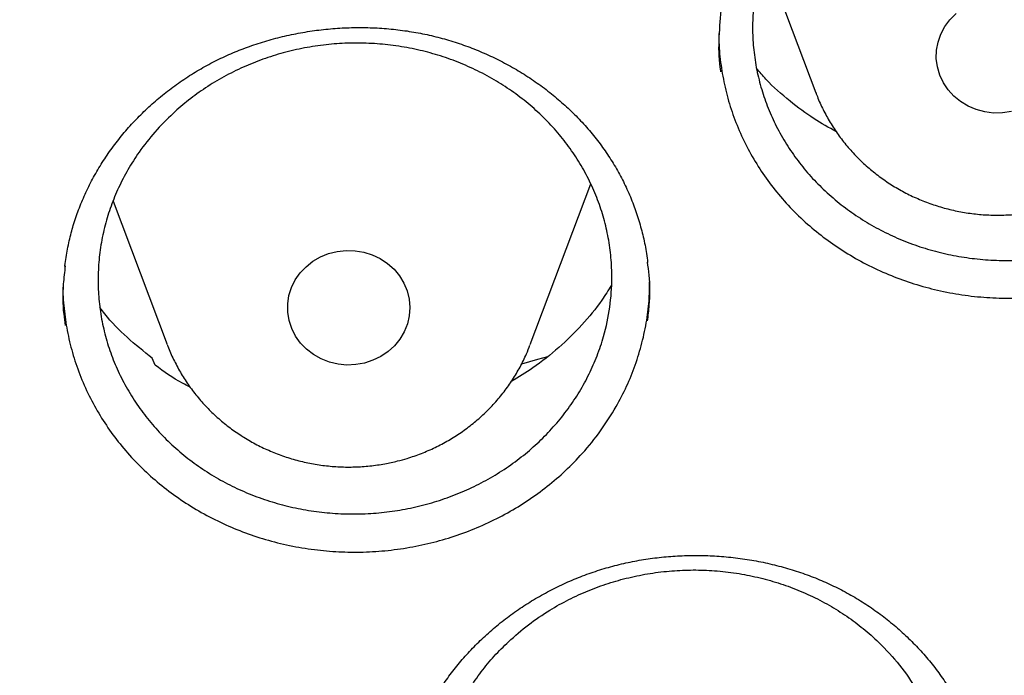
# Model space of a CAD drawing. Header units: millimetres. Extents: x 8 to 795, y 12 to 1770.
# Tile 104 of 136: x 393.66 to 400.1, y 1596.57 to 1600.86. Entities that reach past the tile are written whole.
import ezdxf

# ---------------------------------------------------------------- set-up
doc = ezdxf.new("R2010")
doc.units = ezdxf.units.MM

msp = doc.modelspace()

# ---------------------------------------------------------------- linework, layer by layer
at = {"color": 7, "linetype": 'Continuous', "lineweight": 30}
for p, q in [((398.5313, 1601.2775), (398.8669, 1600.3854)), ((396.9983, 1598.7358), (397.3941, 1599.7878)), ((394.2684, 1599.676), (394.6221, 1598.7358)), ((394.5427, 1598.6004), (394.5239, 1598.6464))]:
    msp.add_line(p, q, dxfattribs=at)
at = {"color": 7, "linetype": 'Continuous', "lineweight": 30, "flags": 128}
for points in [[(400.1467, 1600.2616), (400.089, 1600.2529), (400.0306, 1600.2523), (399.9728, 1600.2596), (399.9166, 1600.2747), (399.8635, 1600.2974), (399.8144, 1600.327), (399.7704, 1600.3631), (399.7325, 1600.4048), (399.7015, 1600.4512), (399.678, 1600.5014), (399.6625, 1600.5542), (399.6555, 1600.6086), (399.6569, 1600.6633), (399.6668, 1600.7173), (399.685, 1600.7694), (399.711, 1600.8184), (399.7444, 1600.8634), (399.7844, 1600.9033)], [(395.9137, 1598.6148), (395.8564, 1598.6045), (395.798, 1598.6021), (395.7399, 1598.6078), (395.6834, 1598.6213), (395.6295, 1598.6425), (395.5794, 1598.6707), (395.5343, 1598.7055), (395.4951, 1598.7461), (395.4626, 1598.7916), (395.4375, 1598.8411), (395.4203, 1598.8934), (395.4114, 1598.9476), (395.4111, 1599.0024), (395.4192, 1599.0566), (395.4357, 1599.1092), (395.4602, 1599.1589), (395.4921, 1599.2048), (395.5308, 1599.2458), (395.5755, 1599.2811), (395.6251, 1599.31), (395.6787, 1599.3317), (395.7351, 1599.3459), (395.7932, 1599.3522), (395.8515, 1599.3505), (395.909, 1599.3409), (395.9644, 1599.3235), (396.0165, 1599.2988), (396.0642, 1599.2672), (396.1065, 1599.2294), (396.1424, 1599.1862), (396.1713, 1599.1386), (396.1925, 1599.0876), (396.2056, 1599.0342), (396.2102, 1598.9795), (396.2063, 1598.9249), (396.1939, 1598.8713), (396.1734, 1598.82), (396.1451, 1598.7721), (396.1097, 1598.7285), (396.0679, 1598.6903), (396.0206, 1598.6581), (395.9689, 1598.6328), (395.9137, 1598.6148)], [(396.9428, 1598.6095), (397.0476, 1598.6393), (397.1124, 1598.658)]]:
    msp.add_lwpolyline(points, dxfattribs=at)
at = {"color": 7, "linetype": 'Continuous', "lineweight": 30}
for points, knots in [([(356.4037, 1618.2283), (356.4013, 1618.1935), (356.3966, 1618.1228), (356.3904, 1618.0059), (356.3836, 1617.881), (356.3756, 1617.7496), (356.3675, 1617.6087), (356.3596, 1617.4575), (356.3511, 1617.2788), (356.3425, 1617.0702), (356.3344, 1616.8294), (356.3271, 1616.5403), (356.3219, 1616.1986), (356.3208, 1615.7999), (356.3255, 1615.3723), (356.3372, 1614.9124), (356.3571, 1614.4265), (356.3858, 1613.9246), (356.423, 1613.4203), (356.4683, 1612.9175), (356.5218, 1612.4164), (356.5832, 1611.9172), (356.6704, 1611.292), (356.792, 1610.5429), (356.9587, 1609.6727), (357.111, 1608.9838), (357.2344, 1608.4731), (357.3194, 1608.1377), (357.4067, 1607.8084), (357.4938, 1607.4937), (357.5776, 1607.202), (357.6565, 1606.9369), (357.7298, 1606.6981), (357.7967, 1606.4855), (357.8568, 1606.2989), (357.9096, 1606.1384), (357.9547, 1606.0036), (357.9898, 1605.8998), (358.0171, 1605.82), (358.0407, 1605.7514), (358.0669, 1605.6759), (358.0982, 1605.5866), (358.1349, 1605.4828), (358.1812, 1605.3535), (358.2383, 1605.1965), (358.3076, 1605.0093), (358.3867, 1604.8), (358.476, 1604.5689), (358.5761, 1604.316), (358.6855, 1604.0469), (358.8013, 1603.7696), (358.9631, 1603.3924), (359.1731, 1602.9222), (359.4359, 1602.3637), (359.7352, 1601.7579), (360.074, 1601.109), (360.4549, 1600.4213), (360.8466, 1599.7526), (361.2876, 1599.0389), (361.7859, 1598.2788), (362.3478, 1597.475), (362.9346, 1596.6866), (363.4712, 1596.0085), (363.9521, 1595.4302), (364.3742, 1594.9417), (364.8192, 1594.4468), (365.2879, 1593.9461), (365.7468, 1593.476), (366.1921, 1593.0368), (366.6205, 1592.6289), (367.0657, 1592.2198), (367.5272, 1591.8109), (367.9417, 1591.457), (368.296, 1591.1635), (368.578, 1590.935), (368.8416, 1590.7258), (369.0863, 1590.5355), (369.3114, 1590.3633), (369.5073, 1590.2159), (369.6754, 1590.0911), (369.8176, 1589.9868), (369.945, 1589.8942), (370.0499, 1589.8186), (370.1318, 1589.7601), (370.1903, 1589.7184), (370.24, 1589.6832), (370.2964, 1589.6434), (370.3719, 1589.5903), (370.472, 1589.5203), (370.5945, 1589.4354), (370.7396, 1589.3358), (370.9075, 1589.222), (371.1866, 1589.0352), (371.5749, 1588.7817), (372.0709, 1588.4694), (372.5807, 1588.1601), (373.1043, 1587.8545), (373.6415, 1587.5531), (374.2262, 1587.2384), (374.8607, 1586.9125), (375.5468, 1586.5782), (376.2459, 1586.256), (376.9871, 1585.9336), (377.7641, 1585.6167), (378.5755, 1585.3087), (379.3828, 1585.0241), (380.1851, 1584.7623), (380.9769, 1584.524), (381.7576, 1584.3078), (382.5274, 1584.1126), (383.2943, 1583.9355), (384.1383, 1583.7593), (385.0634, 1583.5895), (386.0705, 1583.433), (387.082, 1583.3041), (388.097, 1583.2029), (389.1147, 1583.1297), (390.1343, 1583.0845), (391.1548, 1583.0675), (392.1755, 1583.0789), (393.1953, 1583.1186), (394.2134, 1583.1863), (395.2291, 1583.282), (396.2419, 1583.4056), (397.2528, 1583.5571), (398.2556, 1583.7358), (399.2504, 1583.9413), (400.2365, 1584.1732), (401.2195, 1584.4331), (402.1282, 1584.7006), (402.9645, 1584.9697), (403.7336, 1585.2362), (404.5079, 1585.5243), (405.2944, 1585.8381), (406.092, 1586.1786), (406.8998, 1586.5472), (407.7122, 1586.9427), (408.5279, 1587.3659), (409.1892, 1587.7311), (409.6921, 1588.0213), (410.0304, 1588.2217), (410.3477, 1588.4143), (410.6431, 1588.5977), (410.9155, 1588.7705), (411.1656, 1588.9322), (411.3938, 1589.0824), (411.6022, 1589.2218), (411.7861, 1589.3465), (411.9468, 1589.457), (412.0847, 1589.5529), (412.2041, 1589.6366), (412.2995, 1589.7041), (412.3815, 1589.7624), (412.4628, 1589.8206), (412.5595, 1589.8902), (412.6735, 1589.973), (412.805, 1590.0694), (412.9539, 1590.1796), (413.1166, 1590.3015), (413.2891, 1590.4324), (413.4672, 1590.5693), (413.6494, 1590.7113), (413.9068, 1590.9147), (414.2428, 1591.1862), (414.6597, 1591.534), (415.0919, 1591.9066), (415.5381, 1592.3048), (415.9972, 1592.7297), (416.4201, 1593.1364), (416.805, 1593.5193), (417.1447, 1593.8673), (417.4754, 1594.216), (417.7905, 1594.5577), (418.0886, 1594.8901), (418.3861, 1595.2307), (418.681, 1595.5777), (418.9717, 1595.9296), (419.2419, 1596.2658), (419.494, 1596.5877), (419.7284, 1596.8945), (419.9455, 1597.1854), (420.1443, 1597.4577), (420.3313, 1597.7193), (420.5174, 1597.9849), (420.7125, 1598.2693), (420.9201, 1598.5793), (421.1394, 1598.9151), (421.3695, 1599.2774), (421.6093, 1599.6667), (421.8579, 1600.0836), (422.0943, 1600.4944), (422.3175, 1600.8954), (422.5264, 1601.283), (422.7356, 1601.6845), (422.9389, 1602.0887), (423.1377, 1602.4983), (423.3278, 1602.9048), (423.5087, 1603.3064), (423.6739, 1603.6868), (423.8242, 1604.0456), (423.9606, 1604.3824), (424.0839, 1604.6968), (424.1949, 1604.9887), (424.2802, 1605.2196), (424.3423, 1605.3912), (424.3829, 1605.5049), (424.4166, 1605.6003), (424.4435, 1605.6773), (424.4648, 1605.7388), (424.4862, 1605.8006), (424.5123, 1605.8767), (424.5467, 1605.978), (424.5885, 1606.1027), (424.6456, 1606.2756), (424.7164, 1606.4949), (424.7989, 1606.758), (424.8839, 1607.038), (424.9707, 1607.334), (425.0668, 1607.6744), (425.1714, 1608.0625), (425.2831, 1608.5016), (425.3941, 1608.9665), (425.4949, 1609.4199), (425.5857, 1609.8584), (425.6668, 1610.2786), (425.7445, 1610.7133), (425.8323, 1611.2491), (425.9225, 1611.8738), (426.0074, 1612.5765), (426.0742, 1613.2567), (426.1243, 1613.9141), (426.1594, 1614.5483), (426.1807, 1615.1589), (426.1883, 1615.6554), (426.1887, 1616.0435), (426.1862, 1616.3291), (426.1813, 1616.6077), (426.1741, 1616.875), (426.1655, 1617.1283), (426.1554, 1617.3755), (426.1441, 1617.6138), (426.1317, 1617.8412), (426.1195, 1618.0429), (426.1105, 1618.1696), (426.1063, 1618.2283)], [0, 0, 0, 0, 0.000951, 0.00193, 0.003036, 0.004253, 0.00557, 0.006974, 0.008466, 0.010552, 0.012788, 0.015174, 0.018604, 0.022304, 0.026272, 0.03051, 0.035109, 0.039809, 0.0445, 0.049182, 0.053854, 0.058517, 0.063171, 0.071403, 0.079606, 0.08778, 0.090983, 0.094182, 0.097376, 0.100428, 0.103231, 0.105785, 0.10809, 0.110147, 0.111955, 0.113514, 0.114824, 0.115886, 0.116546, 0.117156, 0.117891, 0.118757, 0.119771, 0.120935, 0.122551, 0.124388, 0.126447, 0.128728, 0.13123, 0.133951, 0.136743, 0.139516, 0.145262, 0.150923, 0.1565, 0.163835, 0.171017, 0.178053, 0.185051, 0.193962, 0.202877, 0.211797, 0.220722, 0.226386, 0.232222, 0.238234, 0.244421, 0.250785, 0.255992, 0.261311, 0.266742, 0.272286, 0.27791, 0.281398, 0.284647, 0.287657, 0.290428, 0.29296, 0.295254, 0.296996, 0.29857, 0.299975, 0.301212, 0.302031, 0.302668, 0.303134, 0.303663, 0.304513, 0.305603, 0.306932, 0.308499, 0.310306, 0.312352, 0.317473, 0.322689, 0.327986, 0.333366, 0.338829, 0.344373, 0.351014, 0.357768, 0.364616, 0.371408, 0.379162, 0.386804, 0.394332, 0.401748, 0.409052, 0.416116, 0.423071, 0.429942, 0.436807, 0.445722, 0.454637, 0.463552, 0.472466, 0.481381, 0.490295, 0.49921, 0.508124, 0.517039, 0.525953, 0.534868, 0.543782, 0.552714, 0.561687, 0.570523, 0.5794, 0.588318, 0.597277, 0.604345, 0.611477, 0.618749, 0.626162, 0.633856, 0.641697, 0.649684, 0.657818, 0.6661, 0.66977, 0.673275, 0.676573, 0.679664, 0.682548, 0.68518, 0.687613, 0.689846, 0.691879, 0.693552, 0.69506, 0.696371, 0.697452, 0.698185, 0.699064, 0.700127, 0.701375, 0.702837, 0.704492, 0.706336, 0.708286, 0.710293, 0.712359, 0.714483, 0.719094, 0.723957, 0.729073, 0.73444, 0.74006, 0.745932, 0.750271, 0.754723, 0.75908, 0.763275, 0.767308, 0.77118, 0.775537, 0.779669, 0.783578, 0.787262, 0.79079, 0.794084, 0.797145, 0.799974, 0.80285, 0.805987, 0.809384, 0.813035, 0.816945, 0.821115, 0.825545, 0.830235, 0.834102, 0.838129, 0.842317, 0.846532, 0.850561, 0.854837, 0.85888, 0.862688, 0.866263, 0.869603, 0.87271, 0.875584, 0.878223, 0.879511, 0.880626, 0.881559, 0.88231, 0.882879, 0.883358, 0.884118, 0.885104, 0.886317, 0.887757, 0.890141, 0.892693, 0.895393, 0.898242, 0.901239, 0.905195, 0.909383, 0.913804, 0.918457, 0.922275, 0.926237, 0.930343, 0.934543, 0.941328, 0.94789, 0.954228, 0.960343, 0.966236, 0.971905, 0.977351, 0.980059, 0.98271, 0.985301, 0.987816, 0.990158, 0.992312, 0.994612, 0.996657, 0.99845, 1, 1, 1, 1]), ([(358.9644, 1612.1596), (358.9677, 1612.1309), (358.9888, 1611.9472), (359.0351, 1611.6094), (359.1037, 1611.1463), (359.1806, 1610.6843), (359.2648, 1610.2235), (359.3565, 1609.7639), (359.4558, 1609.3057), (359.5625, 1608.849), (359.6767, 1608.3938), (359.7982, 1607.9404), (359.9272, 1607.4888), (360.0635, 1607.039), (360.2072, 1606.5913), (360.3582, 1606.1457), (360.5164, 1605.7024), (360.6818, 1605.2613), (360.8544, 1604.8227), (361.0342, 1604.3866), (361.2211, 1603.9532), (361.415, 1603.5225), (361.6159, 1603.0946), (361.8238, 1602.6697), (362.0386, 1602.2478), (362.2603, 1601.8291), (362.4888, 1601.4136), (362.724, 1601.0014), (362.966, 1600.5926), (363.2146, 1600.1874), (363.4698, 1599.7858), (363.7315, 1599.388), (363.9997, 1598.9939), (364.2743, 1598.6038), (364.5552, 1598.2176), (364.8424, 1597.8355), (365.1358, 1597.4576), (365.4354, 1597.084), (365.741, 1596.7147), (366.0526, 1596.3498), (366.3701, 1595.9895), (366.6935, 1595.6338), (367.0227, 1595.2828), (367.3575, 1594.9366), (367.698, 1594.5952), (368.044, 1594.2587), (368.3955, 1593.9273), (368.7523, 1593.601), (369.1144, 1593.2798), (369.4817, 1592.9639), (369.8542, 1592.6533), (370.2317, 1592.3481), (370.6141, 1592.0484), (371.0013, 1591.7542), (371.3933, 1591.4656), (371.79, 1591.1827), (372.1913, 1590.9055), (372.597, 1590.6341), (373.0072, 1590.3686), (373.4216, 1590.1091), (373.8402, 1589.8555), (374.2629, 1589.608), (374.6896, 1589.3666), (375.1202, 1589.1313), (375.5546, 1588.9023), (375.9927, 1588.6795), (376.4343, 1588.4631), (376.8795, 1588.2531), (377.328, 1588.0495), (377.7798, 1587.8523), (378.2347, 1587.6617), (378.6928, 1587.4777), (379.1537, 1587.3002), (379.6175, 1587.1295), (380.0841, 1586.9654), (380.5533, 1586.808), (381.025, 1586.6574), (381.4991, 1586.5137), (381.9755, 1586.3767), (382.454, 1586.2466), (382.9347, 1586.1235), (383.4173, 1586.0072), (383.9017, 1585.8979), (384.3879, 1585.7956), (384.8757, 1585.7003), (385.3649, 1585.6121), (385.8556, 1585.5309), (386.3475, 1585.4567), (386.8406, 1585.3896), (387.3348, 1585.3297), (387.8298, 1585.2768), (388.3257, 1585.2311), (388.8222, 1585.1925), (389.3193, 1585.1611), (389.8169, 1585.1369), (390.3148, 1585.1197), (390.8129, 1585.1098), (391.3111, 1585.107), (391.8094, 1585.1114), (392.3074, 1585.123), (392.8053, 1585.1417), (393.3028, 1585.1676), (393.7998, 1585.2006), (394.2962, 1585.2408), (394.7918, 1585.2881), (395.2867, 1585.3426), (395.7806, 1585.4041), (396.2734, 1585.4728), (396.7651, 1585.5486), (397.2555, 1585.6314), (397.7444, 1585.7212), (398.2319, 1585.8181), (398.7176, 1585.922), (399.2017, 1586.0328), (399.6839, 1586.1506), (400.164, 1586.2754), (400.6421, 1586.407), (401.118, 1586.5455), (401.5916, 1586.6908), (402.0628, 1586.8429), (402.5314, 1587.0018), (402.9973, 1587.1674), (403.4605, 1587.3397), (403.9208, 1587.5186), (404.3782, 1587.7042), (404.8324, 1587.8963), (405.2835, 1588.0949), (405.7313, 1588.2999), (406.1757, 1588.5114), (406.6165, 1588.7293), (407.0538, 1588.9534), (407.4873, 1589.1839), (407.9171, 1589.4205), (408.3429, 1589.6633), (408.7647, 1589.9122), (409.1824, 1590.1672), (409.5958, 1590.4281), (410.005, 1590.6949), (410.4097, 1590.9676), (410.81, 1591.2461), (411.2056, 1591.5303), (411.5966, 1591.8202), (411.9828, 1592.1157), (412.3641, 1592.4166), (412.7404, 1592.7231), (413.1117, 1593.0349), (413.4779, 1593.352), (413.8388, 1593.6744), (414.1945, 1594.0019), (414.5447, 1594.3344), (414.8895, 1594.672), (415.2287, 1595.0145), (415.5623, 1595.3618), (415.8902, 1595.7139), (416.2122, 1596.0707), (416.5284, 1596.4321), (416.8387, 1596.7979), (417.143, 1597.1682), (417.4411, 1597.5428), (417.7332, 1597.9217), (418.019, 1598.3047), (418.2985, 1598.6918), (418.5716, 1599.0829), (418.8384, 1599.4778), (419.0986, 1599.8766), (419.3523, 1600.279), (419.5994, 1600.685), (419.8399, 1601.0946), (420.0736, 1601.5075), (420.3006, 1601.9238), (420.5207, 1602.3433), (420.7339, 1602.7659), (420.9403, 1603.1915), (421.1396, 1603.62), (421.3319, 1604.0513), (421.5172, 1604.4854), (421.6953, 1604.9221), (421.8663, 1605.3613), (422.0302, 1605.8029), (422.1867, 1606.2468), (422.336, 1606.6928), (422.478, 1607.141), (422.6127, 1607.5912), (422.74, 1608.0433), (422.8599, 1608.4971), (422.9724, 1608.9526), (423.0774, 1609.4097), (423.1749, 1609.8682), (423.265, 1610.3281), (423.3475, 1610.7892), (423.4226, 1611.2515), (423.4896, 1611.7148), (423.5367, 1612.0703), (423.559, 1612.2715), (423.5641, 1612.3178)], [0, 0, 0, 0, 0.000972, 0.00622, 0.011468, 0.016716, 0.021964, 0.027212, 0.03246, 0.037709, 0.042957, 0.048205, 0.053453, 0.058702, 0.06395, 0.069198, 0.074447, 0.079695, 0.084943, 0.090192, 0.095441, 0.100689, 0.105938, 0.111186, 0.116435, 0.121684, 0.126933, 0.132182, 0.13743, 0.142679, 0.147928, 0.153177, 0.158426, 0.163676, 0.168925, 0.174174, 0.179423, 0.184673, 0.189922, 0.195171, 0.200421, 0.20567, 0.21092, 0.21617, 0.221419, 0.226669, 0.231919, 0.237169, 0.242418, 0.247668, 0.252918, 0.258168, 0.263418, 0.268668, 0.273918, 0.279169, 0.284419, 0.289669, 0.294919, 0.30017, 0.30542, 0.31067, 0.315921, 0.321171, 0.326422, 0.331672, 0.336923, 0.342173, 0.347424, 0.352674, 0.357925, 0.363176, 0.368426, 0.373677, 0.378928, 0.384178, 0.389429, 0.39468, 0.399931, 0.405182, 0.410432, 0.415683, 0.420934, 0.426185, 0.431436, 0.436687, 0.441938, 0.447189, 0.45244, 0.457691, 0.462942, 0.468193, 0.473444, 0.478694, 0.483945, 0.489196, 0.494447, 0.499698, 0.504949, 0.5102, 0.515451, 0.520702, 0.525953, 0.531204, 0.536455, 0.541706, 0.546957, 0.552208, 0.557459, 0.56271, 0.567961, 0.573212, 0.578463, 0.583714, 0.588965, 0.594216, 0.599467, 0.604718, 0.609968, 0.615219, 0.62047, 0.625721, 0.630972, 0.636222, 0.641473, 0.646724, 0.651975, 0.657225, 0.662476, 0.667726, 0.672977, 0.678228, 0.683478, 0.688729, 0.693979, 0.69923, 0.70448, 0.70973, 0.714981, 0.720231, 0.725481, 0.730732, 0.735982, 0.741232, 0.746482, 0.751732, 0.756982, 0.762232, 0.767482, 0.772732, 0.777982, 0.783232, 0.788481, 0.793731, 0.798981, 0.80423, 0.80948, 0.81473, 0.819979, 0.825228, 0.830478, 0.835727, 0.840976, 0.846226, 0.851475, 0.856724, 0.861973, 0.867222, 0.872471, 0.87772, 0.882969, 0.888218, 0.893467, 0.898715, 0.903964, 0.909213, 0.914461, 0.91971, 0.924958, 0.930207, 0.935455, 0.940704, 0.945952, 0.9512, 0.956449, 0.961697, 0.966945, 0.972193, 0.977442, 0.98269, 0.987938, 0.993186, 0.998434, 1, 1, 1, 1]), ([(398.9504, 1601.9173), (398.9842, 1601.947), (399.0519, 1602.0066), (399.164, 1602.0866), (399.2838, 1602.1591), (399.4098, 1602.2218), (399.5402, 1602.2744), (399.6741, 1602.3165), (399.8127, 1602.3486), (399.9532, 1602.3696), (400.0946, 1602.3797), (400.2356, 1602.3789), (400.3773, 1602.3671), (400.5169, 1602.3443), (400.6534, 1602.3108), (400.7856, 1602.2671), (400.9145, 1602.2128), (401.0375, 1602.1487), (401.1538, 1602.0754), (401.2623, 1601.9937), (401.3639, 1601.9029), (401.4564, 1601.8047), (401.5392, 1601.6998), (401.6118, 1601.5894), (401.6746, 1601.4724), (401.7347, 1601.3311), (401.7844, 1601.1635), (401.8109, 1600.9912), (401.8164, 1600.8388), (401.8092, 1600.7084), (401.7903, 1600.5796), (401.7593, 1600.4512), (401.7168, 1600.3259), (401.663, 1600.2045), (401.5989, 1600.0882), (401.5236, 1599.976), (401.4385, 1599.8703), (401.3444, 1599.7717), (401.2423, 1599.681), (401.1312, 1599.5976), (401.0133, 1599.5233), (400.8894, 1599.4585), (400.7609, 1599.4037), (400.6266, 1599.3585), (400.4891, 1599.324), (400.3494, 1599.3003), (400.2089, 1599.2875), (400.0665, 1599.2855), (399.9249, 1599.2947), (399.7851, 1599.3148), (399.6485, 1599.3453), (399.5139, 1599.3869), (399.3841, 1599.4386), (399.26, 1599.5002), (399.1427, 1599.5708), (399.0311, 1599.6512), (398.9278, 1599.7398), (398.8333, 1599.8359), (398.7484, 1599.9386), (398.6725, 1600.0487), (398.6074, 1600.1641), (398.5533, 1600.2837), (398.5105, 1600.4069), (398.4787, 1600.5345), (398.4589, 1600.6642), (398.4512, 1600.7944), (398.4553, 1600.9241), (398.4715, 1601.0546), (398.4996, 1601.1833), (398.5392, 1601.309), (398.5898, 1601.4307), (398.6519, 1601.5495), (398.7308, 1601.6722), (398.8283, 1601.7975), (398.9096, 1601.8772), (398.9504, 1601.9173)], [0, 0, 0, 0, 0.013178, 0.026448, 0.040006, 0.053664, 0.06689, 0.080232, 0.09367, 0.107327, 0.120554, 0.133897, 0.147335, 0.160994, 0.174224, 0.187571, 0.201013, 0.214676, 0.227911, 0.241264, 0.254711, 0.268379, 0.281619, 0.294951, 0.308427, 0.322099, 0.34196, 0.362138, 0.375812, 0.389051, 0.402383, 0.415859, 0.429531, 0.442766, 0.456118, 0.469565, 0.483232, 0.496462, 0.509809, 0.52325, 0.536913, 0.550139, 0.563482, 0.57692, 0.590578, 0.603804, 0.617147, 0.630585, 0.644242, 0.657471, 0.670817, 0.684258, 0.697918, 0.711152, 0.724503, 0.737949, 0.751615, 0.764853, 0.778185, 0.79166, 0.805331, 0.818524, 0.831809, 0.845383, 0.859057, 0.872298, 0.885631, 0.899107, 0.91278, 0.926017, 0.93937, 0.952819, 0.966488, 0.983151, 1, 1, 1, 1]), ([(398.2458, 1600.9242), (398.24, 1600.8582), (398.2285, 1600.7262), (398.2311, 1600.5911), (398.2431, 1600.5242), (398.2435, 1600.5224)], [0, 0, 0, 0, 0.4937732, 0.9859665, 1, 1, 1, 1]), ([(394.0078, 1599.5164), (394.0132, 1599.5335), (394.0293, 1599.5853), (394.0615, 1599.6705), (394.1071, 1599.771), (394.16, 1599.8693), (394.2197, 1599.9651), (394.2863, 1600.0579), (394.3592, 1600.147), (394.4381, 1600.232), (394.5227, 1600.3124), (394.6124, 1600.3877), (394.7066, 1600.4574), (394.8049, 1600.5212), (394.9068, 1600.5789), (395.0118, 1600.63), (395.12, 1600.6749), (395.2316, 1600.7138), (395.3467, 1600.7466), (395.4647, 1600.7732), (395.585, 1600.7932), (395.7068, 1600.8065), (395.8291, 1600.813), (395.9512, 1600.8125), (396.0723, 1600.8051), (396.1915, 1600.7909), (396.3083, 1600.77), (396.4223, 1600.7425), (396.5341, 1600.7084), (396.6439, 1600.6677), (396.7517, 1600.6204), (396.8567, 1600.5668), (396.9583, 1600.507), (397.0559, 1600.4414), (397.1489, 1600.3702), (397.2368, 1600.294), (397.319, 1600.2132), (397.395, 1600.1282), (397.4645, 1600.0394), (397.5272, 1599.9473), (397.5831, 1599.8521), (397.6323, 1599.7537), (397.6747, 1599.6522), (397.7104, 1599.5478), (397.7386, 1599.441), (397.7574, 1599.3493), (397.7639, 1599.2929), (397.7661, 1599.2731)], [0, 0, 0, 0, 0.011154, 0.033628, 0.056199, 0.078908, 0.101737, 0.12466, 0.147643, 0.170649, 0.193623, 0.216524, 0.239313, 0.261958, 0.284431, 0.306753, 0.328868, 0.351246, 0.373853, 0.396646, 0.419573, 0.442571, 0.465572, 0.488494, 0.511277, 0.533868, 0.556227, 0.57835, 0.600431, 0.622786, 0.645337, 0.668056, 0.690906, 0.713845, 0.73683, 0.759811, 0.78274, 0.805585, 0.82832, 0.850931, 0.873398, 0.895949, 0.918655, 0.941504, 0.964475, 0.987541, 1, 1, 1, 1]), ([(398.2335, 1600.7838), (398.2331, 1600.7611), (398.2319, 1600.6881), (398.2446, 1600.5665), (398.2708, 1600.42), (398.3107, 1600.2768), (398.364, 1600.1358), (398.4302, 1600.0001), (398.5084, 1599.8706), (398.5973, 1599.7483), (398.6982, 1599.6322), (398.8096, 1599.5249), (398.9303, 1599.4271), (399.0588, 1599.3392), (399.1965, 1599.2607), (399.3406, 1599.1936), (399.4903, 1599.1383), (399.6441, 1599.0947), (399.8034, 1599.063), (399.9646, 1599.044), (400.1265, 1599.0377), (400.2876, 1599.0438), (400.4494, 1599.0624), (400.6086, 1599.0936), (400.7642, 1599.1369), (400.9146, 1599.1917), (401.0612, 1599.2585), (401.2008, 1599.3363), (401.3325, 1599.4243), (401.4552, 1599.5215), (401.57, 1599.6287), (401.6826, 1599.7538), (401.7907, 1599.8977), (401.8521, 1600.0077), (401.8829, 1600.063)], [0, 0, 0, 0, 0.01428, 0.046054, 0.076933, 0.108027, 0.139455, 0.171347, 0.202195, 0.233254, 0.264559, 0.29638, 0.327275, 0.358384, 0.389738, 0.421604, 0.45242, 0.483677, 0.515157, 0.5471, 0.577982, 0.609081, 0.640428, 0.67229, 0.703166, 0.734258, 0.765599, 0.797456, 0.828299, 0.859359, 0.890666, 0.922487, 0.961033, 1, 1, 1, 1]), ([(394.6603, 1600.2501), (394.6938, 1600.2797), (394.7612, 1600.3392), (394.8728, 1600.419), (394.9922, 1600.4913), (395.1179, 1600.5539), (395.248, 1600.6063), (395.3817, 1600.6484), (395.5201, 1600.6804), (395.6605, 1600.7014), (395.802, 1600.7114), (395.943, 1600.7106), (396.0848, 1600.6989), (396.2246, 1600.6761), (396.3614, 1600.6427), (396.4938, 1600.5992), (396.6231, 1600.545), (396.7466, 1600.481), (396.8633, 1600.4079), (396.9723, 1600.3265), (397.0745, 1600.236), (397.1677, 1600.138), (397.2512, 1600.0334), (397.3246, 1599.9233), (397.3881, 1599.8066), (397.4405, 1599.6856), (397.4814, 1599.5614), (397.5107, 1599.4349), (397.5285, 1599.3052), (397.535, 1599.1534), (397.5226, 1598.9799), (397.4865, 1598.8089), (397.4378, 1598.6632), (397.3849, 1598.5422), (397.3215, 1598.4261), (397.2469, 1598.3141), (397.1625, 1598.2085), (397.0689, 1598.1101), (396.9674, 1598.0197), (396.8568, 1597.9365), (396.7392, 1597.8623), (396.6157, 1597.7977), (396.4875, 1597.743), (396.3534, 1597.6979), (396.216, 1597.6635), (396.0764, 1597.6399), (395.936, 1597.627), (395.7935, 1597.6251), (395.6518, 1597.6342), (395.5119, 1597.6543), (395.3751, 1597.6848), (395.2402, 1597.7261), (395.11, 1597.7778), (394.9855, 1597.8392), (394.8677, 1597.9096), (394.7556, 1597.9897), (394.6517, 1598.0781), (394.5566, 1598.174), (394.471, 1598.2764), (394.3944, 1598.3862), (394.3284, 1598.5013), (394.2735, 1598.6209), (394.2299, 1598.7437), (394.1973, 1598.8709), (394.1768, 1598.9998), (394.1682, 1599.1296), (394.1714, 1599.259), (394.1867, 1599.3893), (394.2139, 1599.5177), (394.2527, 1599.643), (394.3025, 1599.7644), (394.3639, 1599.8829), (394.4421, 1600.0055), (394.5388, 1600.1305), (394.6197, 1600.2101), (394.6603, 1600.2501)], [0, 0, 0, 0, 0.0131795, 0.0264504, 0.0400099, 0.0536692, 0.0669084, 0.0802403, 0.0936793, 0.1073387, 0.1205764, 0.1339068, 0.1473441, 0.1610018, 0.1742409, 0.1875728, 0.2010115, 0.2146705, 0.227914, 0.2412501, 0.2546932, 0.2683565, 0.2816052, 0.2949466, 0.3083949, 0.3220637, 0.3353042, 0.3486373, 0.3621138, 0.3757868, 0.395647, 0.4158247, 0.4294987, 0.4427374, 0.4560688, 0.4695436, 0.4832151, 0.4964609, 0.5097996, 0.5232454, 0.5369119, 0.5501527, 0.5634864, 0.576927, 0.5905883, 0.6038262, 0.6171569, 0.6305945, 0.6442525, 0.6574908, 0.6708219, 0.6842598, 0.697918, 0.7111599, 0.7244945, 0.737936, 0.7515978, 0.7648448, 0.7781846, 0.7916314, 0.8052985, 0.8185381, 0.8318702, 0.8453457, 0.8590176, 0.8722112, 0.8855931, 0.8990706, 0.9127447, 0.9259845, 0.939317, 0.952793, 0.9664656, 0.9831395, 1, 1, 1, 1]), ([(399.0014, 1600.1296), (398.952, 1600.1572), (398.8454, 1600.217), (398.6912, 1600.3324), (398.5648, 1600.4427), (398.4995, 1600.5201), (398.4793, 1600.5439)], [0, 0, 0, 0, 0.248982, 0.538404, 0.85796, 1, 1, 1, 1]), ([(398.8667, 1600.3885), (398.8712, 1600.3758), (398.8864, 1600.3332), (398.9196, 1600.2636), (398.9658, 1600.1803), (399.0191, 1600.1009), (399.0785, 1600.0257), (399.1438, 1599.9551), (399.2147, 1599.8895), (399.2907, 1599.8295), (399.3713, 1599.7752), (399.4562, 1599.7272), (399.5447, 1599.6856), (399.6365, 1599.6507), (399.7308, 1599.6228), (399.8272, 1599.6021), (399.925, 1599.5886), (400.0237, 1599.5826), (400.1227, 1599.5839), (400.2213, 1599.5927), (400.3189, 1599.609), (400.4149, 1599.6325), (400.5088, 1599.6633), (400.5958, 1599.6989), (400.6499, 1599.7268), (400.6749, 1599.7398)], [0, 0, 0, 0, 0.018965, 0.063214, 0.10751, 0.151865, 0.196288, 0.240786, 0.285363, 0.33002, 0.374759, 0.419576, 0.464469, 0.509431, 0.554458, 0.599542, 0.644674, 0.689847, 0.735052, 0.78028, 0.825517, 0.870755, 0.915982, 0.961189, 1, 1, 1, 1]), ([(393.9526, 1599.2483), (393.9527, 1599.2496), (393.9559, 1599.2875), (393.9692, 1599.3612), (393.9884, 1599.4492), (394.0032, 1599.5005), (394.0078, 1599.5164)], [0, 0, 0, 0, 0.014409, 0.418157, 0.81946, 1, 1, 1, 1]), ([(397.7654, 1598.8904), (397.7699, 1598.9247), (397.7831, 1599.0244), (397.7824, 1599.1542), (397.769, 1599.248), (397.7649, 1599.2764)], [0, 0, 0, 0, 0.2668242, 0.7774641, 1, 1, 1, 1]), ([(393.955, 1599.2513), (393.9501, 1599.2119), (393.9369, 1599.107), (393.9376, 1598.9757), (393.9513, 1598.8859), (393.955, 1598.8612)], [0, 0, 0, 0, 0.303874, 0.809028, 1, 1, 1, 1]), ([(397.5603, 1598.3297), (397.5839, 1598.3737), (397.6312, 1598.4619), (397.6871, 1598.6017), (397.7316, 1598.7466), (397.7617, 1598.894), (397.7781, 1599.0282), (397.7784, 1599.1123), (397.7785, 1599.1476)], [0, 0, 0, 0, 0.172611, 0.346441, 0.524062, 0.70298, 0.875185, 1, 1, 1, 1]), ([(393.9403, 1599.1266), (393.9403, 1599.1254), (393.9379, 1599.0739), (393.9461, 1598.9735), (393.9658, 1598.8264), (394.0002, 1598.682), (394.0478, 1598.5393), (394.1086, 1598.4014), (394.1815, 1598.2693), (394.2656, 1598.1439), (394.3618, 1598.0242), (394.4689, 1597.9129), (394.5856, 1597.8107), (394.7105, 1597.7181), (394.8449, 1597.6345), (394.9863, 1597.562), (395.1334, 1597.5012), (395.2853, 1597.4517), (395.4431, 1597.4139), (395.6037, 1597.3886), (395.7651, 1597.3761), (395.9262, 1597.3759), (396.0886, 1597.3882), (396.2489, 1597.4131), (396.4059, 1597.4503), (396.5583, 1597.499), (396.7074, 1597.5599), (396.8501, 1597.632), (396.9851, 1597.7146), (397.1115, 1597.8067), (397.2305, 1597.9092), (397.348, 1598.0295), (397.4616, 1598.1686), (397.5273, 1598.2758), (397.5603, 1598.3297)], [0, 0, 0, 0, 0.000781, 0.03301, 0.064326, 0.095861, 0.127736, 0.16008, 0.191331, 0.222795, 0.254595, 0.28686, 0.31815, 0.349655, 0.381494, 0.413796, 0.445028, 0.476476, 0.508611, 0.540984, 0.572255, 0.603744, 0.635571, 0.667862, 0.699129, 0.730615, 0.762439, 0.794728, 0.825971, 0.857432, 0.88923, 0.921492, 0.960533, 1, 1, 1, 1]), ([(397.5287, 1599.1254), (397.5085, 1599.0922), (397.4525, 1599.0005), (397.3377, 1598.8623), (397.1867, 1598.7136), (397.0318, 1598.5891), (396.9217, 1598.5229), (396.8738, 1598.4942)], [0, 0, 0, 0, 0.129887, 0.359726, 0.590419, 0.821848, 1, 1, 1, 1]), ([(394.5239, 1598.6464), (394.4685, 1598.6911), (394.3573, 1598.7807), (394.2447, 1598.8945), (394.1927, 1598.9647), (394.1822, 1598.9789)], [0, 0, 0, 0, 0.443107, 0.887613, 1, 1, 1, 1]), ([(394.6235, 1598.733), (394.6243, 1598.7306), (394.6352, 1598.6982), (394.663, 1598.6383), (394.7071, 1598.554), (394.7586, 1598.4735), (394.8162, 1598.397), (394.8799, 1598.325), (394.9492, 1598.258), (395.0238, 1598.1964), (395.1032, 1598.1404), (395.1869, 1598.0906), (395.2745, 1598.0471), (395.3653, 1598.0103), (395.459, 1597.9804), (395.5548, 1597.9577), (395.6523, 1597.9421), (395.7508, 1597.934), (395.8498, 1597.9332), (395.9485, 1597.94), (396.0422, 1597.9531), (396.102, 1597.9669), (396.1297, 1597.9734)], [0, 0, 0, 0, 0.004163, 0.056274, 0.108438, 0.160667, 0.212974, 0.265367, 0.317852, 0.370431, 0.423106, 0.475875, 0.528734, 0.581677, 0.634698, 0.687789, 0.740939, 0.794141, 0.847383, 0.900655, 0.953943, 1, 1, 1, 1]), ([(396.1297, 1597.9734), (396.1506, 1597.9789), (396.2033, 1597.993), (396.2858, 1598.022), (396.3762, 1598.0612), (396.4631, 1598.1072), (396.546, 1598.1596), (396.6243, 1598.2182), (396.6977, 1598.2824), (396.7655, 1598.3519), (396.8275, 1598.4264), (396.8832, 1598.5052), (396.9321, 1598.588), (396.9702, 1598.6639), (396.9888, 1598.7133), (396.9962, 1598.7328)], [0, 0, 0, 0, 0.053651, 0.135323, 0.216991, 0.298596, 0.380121, 0.461546, 0.542854, 0.624031, 0.705065, 0.785946, 0.866671, 0.947239, 1, 1, 1, 1]), ([(394.7731, 1598.4562), (394.7558, 1598.4649), (394.6738, 1598.5058), (394.6005, 1598.5587), (394.5427, 1598.6004)], [0, 0, 0, 0, 0.210838, 1, 1, 1, 1]), ([(396.3753, 1596.4247), (396.3847, 1596.4404), (396.4131, 1596.4875), (396.4654, 1596.5638), (396.5343, 1596.6522), (396.6097, 1596.7371), (396.6912, 1596.8182), (396.7785, 1596.895), (396.8712, 1596.967), (396.9688, 1597.0339), (397.0706, 1597.0952), (397.1762, 1597.1505), (397.2849, 1597.1996), (397.396, 1597.2421), (397.5091, 1597.2779), (397.6236, 1597.3067), (397.7397, 1597.3289), (397.8576, 1597.3445), (397.9774, 1597.3536), (398.0986, 1597.356), (398.2204, 1597.3516), (398.3419, 1597.3404), (398.4624, 1597.3224), (398.5811, 1597.2977), (398.697, 1597.2666), (398.8095, 1597.2292), (398.918, 1597.1858), (399.0222, 1597.1365), (399.1226, 1597.0814), (399.2195, 1597.0202), (399.3127, 1596.953), (399.4016, 1596.8802), (399.4858, 1596.8021), (399.5647, 1596.7191), (399.6378, 1596.6317), (399.7047, 1596.5402), (399.7649, 1596.4454), (399.8181, 1596.3477), (399.8641, 1596.2476), (399.9025, 1596.1457), (399.9337, 1596.042), (399.9567, 1595.9366), (399.9694, 1595.8654), (399.9724, 1595.8292), (399.9724, 1595.8291)], [0, 0, 0, 0, 0.012157, 0.036513, 0.060972, 0.085582, 0.110324, 0.135172, 0.160092, 0.185043, 0.209969, 0.234822, 0.259558, 0.284143, 0.308547, 0.332739, 0.356784, 0.38107, 0.405616, 0.430376, 0.455293, 0.480301, 0.505329, 0.530284, 0.555099, 0.579716, 0.60409, 0.628209, 0.65228, 0.676647, 0.701235, 0.726015, 0.750947, 0.775987, 0.801088, 0.826198, 0.851262, 0.876244, 0.901114, 0.925855, 0.95044, 0.975079, 0.999886, 1, 1, 1, 1]), ([(396.8556, 1596.7899), (396.8239, 1596.7588), (396.7604, 1596.6962), (396.6755, 1596.5929), (396.5988, 1596.4826), (396.5329, 1596.3669), (396.4781, 1596.2473), (396.4347, 1596.1247), (396.4024, 1595.998), (396.382, 1595.8697), (396.3735, 1595.7407), (396.3769, 1595.6123), (396.3922, 1595.4833), (396.4194, 1595.3564), (396.4582, 1595.2326), (396.508, 1595.1128), (396.5693, 1594.9961), (396.6412, 1594.8851), (396.7226, 1594.7806), (396.8132, 1594.683), (396.9137, 1594.5916), (397.0224, 1594.5086), (397.1378, 1594.4348), (397.259, 1594.3704), (397.3872, 1594.315), (397.5199, 1594.27), (397.656, 1594.2354), (397.7941, 1594.2115), (397.9356, 1594.1982), (398.0775, 1594.1959), (398.2188, 1594.2045), (398.3582, 1594.2237), (398.497, 1594.2539), (398.6321, 1594.2946), (398.7628, 1594.3453), (398.8878, 1594.4055), (399.0082, 1594.4757), (399.1214, 1594.5547), (399.2267, 1594.6419), (399.3232, 1594.7362), (399.4118, 1594.8386), (399.4903, 1594.9471), (399.5584, 1595.0609), (399.6156, 1595.1787), (399.6624, 1595.3017), (399.6974, 1595.4275), (399.7207, 1595.5551), (399.7321, 1595.6832), (399.7317, 1595.8131), (399.7193, 1595.942), (399.695, 1596.069), (399.6594, 1596.193), (399.6119, 1596.315), (399.5437, 1596.4518), (399.4479, 1596.5998), (399.3324, 1596.7355), (399.218, 1596.8437), (399.1119, 1596.9283), (398.9989, 1597.004), (398.8779, 1597.0715), (398.7512, 1597.1291), (398.62, 1597.1765), (398.4855, 1597.2136), (398.3465, 1597.2404), (398.2058, 1597.2563), (398.0644, 1597.2613), (397.9237, 1597.2555), (397.7824, 1597.2388), (397.6434, 1597.2113), (397.5078, 1597.1732), (397.3767, 1597.1253), (397.2489, 1597.067), (397.1173, 1596.9933), (396.9832, 1596.9027), (396.8983, 1596.8277), (396.8556, 1596.7899)], [0, 0, 0, 0, 0.013184, 0.02646, 0.040025, 0.053689, 0.066921, 0.080269, 0.093713, 0.107377, 0.120614, 0.133968, 0.147417, 0.161087, 0.174329, 0.187664, 0.201142, 0.214816, 0.228012, 0.241299, 0.254875, 0.268551, 0.281791, 0.295124, 0.3086, 0.322273, 0.335507, 0.348858, 0.362304, 0.37597, 0.389198, 0.402543, 0.415982, 0.429643, 0.442867, 0.456207, 0.469643, 0.483299, 0.496524, 0.509865, 0.523301, 0.536957, 0.550186, 0.563532, 0.576972, 0.590633, 0.603868, 0.61722, 0.630667, 0.644335, 0.657576, 0.670909, 0.684386, 0.69806, 0.717923, 0.738104, 0.75178, 0.765021, 0.778355, 0.791833, 0.805507, 0.818743, 0.832096, 0.845544, 0.859213, 0.872443, 0.885789, 0.899231, 0.912893, 0.926118, 0.939459, 0.952896, 0.966553, 0.983184, 1, 1, 1, 1])]:
    msp.add_open_spline(points, degree=3, knots=knots, dxfattribs=at)

doc.saveas('drawing.dxf')
